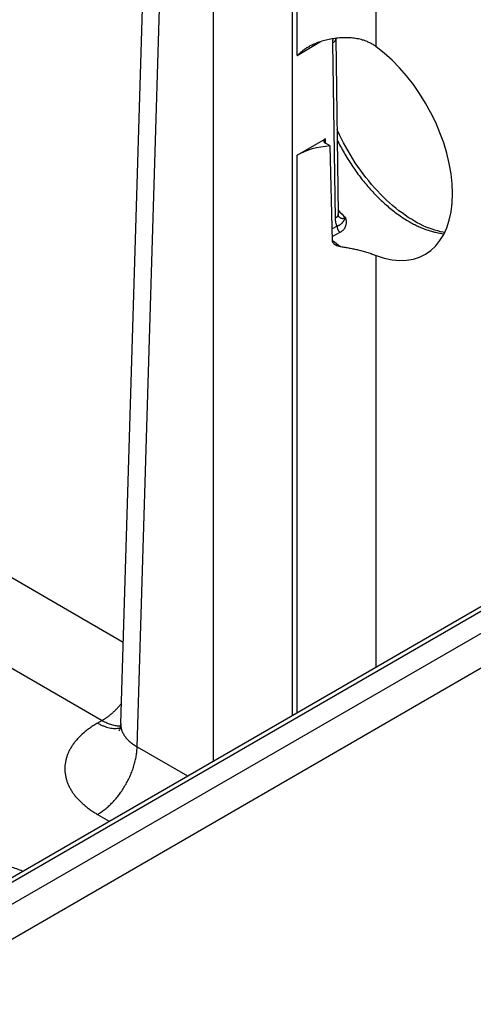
# Model space of a CAD drawing. Header units: inches. Extents: x 0 to 34, y 0 to 22.
# Tile 58 of 64: x 27.2 to 27.8, y 17.1 to 18.5. Entities that reach past the tile are written whole.
import ezdxf

# ---------------------------------------------------------------- set-up
doc = ezdxf.new("R2010")
doc.units = ezdxf.units.IN
doc.header["$LTSCALE"] = 1.87
doc.header["$MEASUREMENT"] = 0
doc.layers.get('0').update_dxf_attribs({"linetype": 'CONTINUOUS'})

msp = doc.modelspace()

# ---------------------------------------------------------------- linework, layer by layer
at = {"color": 7, "linetype": 'CONTINUOUS'}
for p, q in [((27.3146, 17.4762), (27.3505, 18.6636)), ((27.3374, 17.444), (27.3733, 18.6307)), ((27.4437, 17.4241), (27.4437, 18.59)), ((27.554, 17.4877), (27.554, 18.59)), ((27.5604, 18.4073), (27.5604, 18.5937)), ((27.6706, 18.4197), (27.6706, 18.5937)), ((27.5604, 18.4073), (27.5929, 18.4268)), ((27.6098, 18.4248), (27.6135, 18.1805)), ((27.6142, 18.431), (27.6142, 18.4313)), ((27.6142, 18.431), (27.6178, 18.1867)), ((27.5604, 18.2686), (27.6, 18.2915)), ((27.6001, 18.285), (27.6, 18.2915)), ((27.6063, 18.2815), (27.6, 18.2851)), ((27.5604, 17.4914), (27.5604, 18.2686)), ((27.6099, 18.1488), (27.6063, 18.2815)), ((27.6161, 18.1694), (27.6094, 18.1657)), ((27.6202, 18.1608), (27.6097, 18.155)), ((26.4371, 16.8056), (28.7483, 18.14)), ((27.6706, 17.5551), (27.6706, 18.1288)), ((26.4584, 16.7693), (28.7695, 18.1037)), ((26.4879, 16.8722), (28.6251, 18.1062)), ((26.4974, 16.8713), (28.6346, 18.1052)), ((27.013, 17.766), (27.318, 17.5899)), ((26.9579, 17.6716), (27.2886, 17.4806)), ((27.2886, 17.4806), (27.2823, 17.4769)), ((27.3374, 17.444), (27.4078, 17.4033)), ((27.2823, 17.3496), (27.2985, 17.3402))]:
    msp.add_line(p, q, dxfattribs=at)
for points in [[(27.7239, 18.1767), (27.7197, 18.1792), (27.7154, 18.1819), (27.711, 18.1849), (27.7067, 18.188), (27.7023, 18.1912), (27.698, 18.1947), (27.6936, 18.1983), (27.6893, 18.2021), (27.685, 18.206), (27.6808, 18.2101), (27.6766, 18.2143), (27.6724, 18.2187), (27.6683, 18.2232), (27.6643, 18.2279), (27.6603, 18.2326), (27.6564, 18.2375), (27.6526, 18.2425), (27.6488, 18.2476), (27.6452, 18.2528), (27.6416, 18.2581), (27.6381, 18.2634), (27.6348, 18.2689), (27.6315, 18.2744), (27.6283, 18.28), (27.6253, 18.2856), (27.6224, 18.2913), (27.6196, 18.297), (27.6169, 18.3028), (27.6161, 18.3046)], [(27.6185, 18.1828), (27.6185, 18.1828), (27.6185, 18.1828), (27.6184, 18.1829), (27.6184, 18.1831), (27.6183, 18.1833), (27.6182, 18.1836), (27.6181, 18.184), (27.618, 18.1844), (27.618, 18.1849), (27.6179, 18.1854), (27.6179, 18.186), (27.6178, 18.1867)], [(27.7662, 18.1609), (27.7642, 18.1612), (27.7603, 18.1619), (27.7565, 18.1629), (27.7525, 18.164), (27.7485, 18.1653), (27.7445, 18.1667), (27.7404, 18.1684), (27.7363, 18.1702), (27.7321, 18.1722), (27.7279, 18.1744), (27.7239, 18.1767)], [(27.3146, 17.4762), (27.3144, 17.4744), (27.3142, 17.4727), (27.3139, 17.4711), (27.3135, 17.4698), (27.3131, 17.4686), (27.3128, 17.4677), (27.3124, 17.467), (27.3122, 17.4665), (27.312, 17.4661), (27.3118, 17.466), (27.3118, 17.4659)]]:
    msp.add_lwpolyline(points, dxfattribs=at)
for centre, radius, start, end in [((27.8099, 18.3673), 0.2602, 222.4044, 225.5763), ((27.6265, 18.1913), 0.0116, 224.7003, 226.212), ((27.6262, 18.191), 0.0113, 226.2184, 226.9068), ((27.7446, 18.3126), 0.2113, 230.3842, 234.219)]:
    msp.add_arc(centre, radius, start, end, dxfattribs=at)
for centre, major_axis, ratio, start_param, end_param in [((27.6519, 18.2847), (-0.0862, 0.1548), 0.587321, -3.750504, -0.908992), ((27.6056, 18.2883), (0.00787, 0), 0.577383, 2.356347, 3.927143), ((27.6155, 18.2367), (0.078, 0), 0.577559, 1.689562, 2.356042)]:
    msp.add_ellipse(centre, major_axis=major_axis, ratio=ratio, start_param=start_param, end_param=end_param, dxfattribs=at)
for points, knots in [([(27.5604, 18.4073), (27.5615, 18.4085), (27.564, 18.4108), (27.5679, 18.414), (27.5719, 18.4171), (27.5748, 18.419), (27.5763, 18.4198)], [0, 0, 0, 0, 0.24633, 0.495492, 0.74689, 1, 1, 1, 1]), ([(27.5763, 18.4198), (27.5771, 18.4203), (27.5788, 18.4213), (27.5814, 18.4226), (27.5841, 18.4238), (27.586, 18.4245), (27.5869, 18.4249)], [0, 0, 0, 0, 0.249374, 0.499282, 0.749554, 1, 1, 1, 1]), ([(27.6516, 18.4291), (27.6503, 18.4294), (27.6478, 18.4301), (27.6426, 18.4312), (27.6359, 18.4321), (27.6277, 18.4324), (27.6194, 18.432), (27.6111, 18.431), (27.6029, 18.4294), (27.5948, 18.4274), (27.5895, 18.4257), (27.5869, 18.4249)], [0, 0, 0, 0, 0.059414, 0.119511, 0.241611, 0.366007, 0.492197, 0.619533, 0.747235, 0.874399, 1, 1, 1, 1]), ([(27.6142, 18.431), (27.6142, 18.4308), (27.6142, 18.4305), (27.6141, 18.4301), (27.614, 18.4297), (27.6139, 18.4291), (27.6136, 18.4284), (27.6131, 18.4276), (27.6124, 18.4269), (27.6117, 18.4261), (27.6108, 18.4254), (27.6101, 18.425), (27.6098, 18.4248)], [0, 0, 0, 0, 0.053428, 0.107132, 0.16138, 0.216429, 0.329766, 0.448849, 0.574858, 0.708542, 0.850254, 1, 1, 1, 1]), ([(27.6102, 18.4308), (27.6101, 18.4302), (27.61, 18.429), (27.6098, 18.427), (27.6098, 18.4256), (27.6098, 18.4248)], [0, 0, 0, 0, 0.257785, 0.634903, 1, 1, 1, 1]), ([(27.6706, 18.4197), (27.6693, 18.4208), (27.6663, 18.4227), (27.6617, 18.4252), (27.6567, 18.4274), (27.6533, 18.4285), (27.6516, 18.4291)], [0, 0, 0, 0, 0.244083, 0.491915, 0.743824, 1, 1, 1, 1]), ([(27.6163, 18.2898), (27.6178, 18.2868), (27.6209, 18.2808), (27.6258, 18.2719), (27.631, 18.2632), (27.6365, 18.2546), (27.6422, 18.2463), (27.6482, 18.2382), (27.6544, 18.2304), (27.6608, 18.2229), (27.6674, 18.2157), (27.6741, 18.2088), (27.681, 18.2024), (27.6879, 18.1962), (27.695, 18.1905), (27.7021, 18.1852), (27.7093, 18.1804), (27.7141, 18.1774), (27.7166, 18.176)], [0, 0, 0, 0, 0.065918, 0.132021, 0.198165, 0.264206, 0.33, 0.395406, 0.460285, 0.5245, 0.58792, 0.650419, 0.711878, 0.772186, 0.831238, 0.888944, 0.94522, 1, 1, 1, 1]), ([(27.6178, 18.1867), (27.6178, 18.1865), (27.6178, 18.1862), (27.6178, 18.1858), (27.6177, 18.1854), (27.6175, 18.1848), (27.6172, 18.1841), (27.6167, 18.1833), (27.6161, 18.1825), (27.6153, 18.1818), (27.6144, 18.1811), (27.6138, 18.1807), (27.6135, 18.1805)], [0, 0, 0, 0, 0.053428, 0.107132, 0.16138, 0.216429, 0.329766, 0.448849, 0.574858, 0.708542, 0.850254, 1, 1, 1, 1]), ([(27.6135, 18.1805), (27.6135, 18.18), (27.6135, 18.1789), (27.6136, 18.1774), (27.6139, 18.1759), (27.6141, 18.1745), (27.6145, 18.1731), (27.6151, 18.1714), (27.6156, 18.1702), (27.6161, 18.1694)], [0, 0, 0, 0, 0.138484, 0.273155, 0.403946, 0.530821, 0.653789, 0.772905, 1, 1, 1, 1]), ([(27.6278, 18.1815), (27.6277, 18.1814), (27.6276, 18.1812), (27.6275, 18.1809), (27.6273, 18.1806), (27.6272, 18.1802), (27.627, 18.1799), (27.6268, 18.1796), (27.6266, 18.1792), (27.6264, 18.1788), (27.6261, 18.1783), (27.6258, 18.1779), (27.6255, 18.1773), (27.6251, 18.1767), (27.6247, 18.1762), (27.6244, 18.1758), (27.6242, 18.1754), (27.6238, 18.1749), (27.6234, 18.1744), (27.623, 18.1739), (27.6226, 18.1735), (27.6223, 18.1732), (27.6219, 18.1728), (27.6215, 18.1725), (27.621, 18.172), (27.6205, 18.1716), (27.6199, 18.1712), (27.6192, 18.1708), (27.6185, 18.1705), (27.6178, 18.1701), (27.6173, 18.1699), (27.6167, 18.1696), (27.6163, 18.1695), (27.6161, 18.1694)], [0, 0, 0, 0, 0.018679, 0.037066, 0.055156, 0.072946, 0.107656, 0.124593, 0.141264, 0.17387, 0.205593, 0.236514, 0.266704, 0.325199, 0.353719, 0.381922, 0.409894, 0.437717, 0.493207, 0.521064, 0.54913, 0.577471, 0.606156, 0.635253, 0.664832, 0.725714, 0.757154, 0.789317, 0.856002, 0.890629, 0.92616, 0.962613, 1, 1, 1, 1]), ([(27.6185, 18.1828), (27.6188, 18.1825), (27.6195, 18.182), (27.6205, 18.1813), (27.6215, 18.1809), (27.6223, 18.1807), (27.6229, 18.1805), (27.6235, 18.1805), (27.6243, 18.1804), (27.6253, 18.1805), (27.6266, 18.1809), (27.6274, 18.1812), (27.6278, 18.1815)], [0, 0, 0, 0, 0.127209, 0.251014, 0.372359, 0.432598, 0.492785, 0.553166, 0.613972, 0.737714, 0.86593, 1, 1, 1, 1]), ([(27.6278, 18.1815), (27.6279, 18.1809), (27.6282, 18.1799), (27.6285, 18.1784), (27.6287, 18.1769), (27.6288, 18.1754), (27.6288, 18.1739), (27.6286, 18.1724), (27.6283, 18.171), (27.6279, 18.1696), (27.6274, 18.1683), (27.6268, 18.167), (27.626, 18.1658), (27.6251, 18.1647), (27.624, 18.1636), (27.6231, 18.1627), (27.6222, 18.1621), (27.6214, 18.1615), (27.6207, 18.1611), (27.6202, 18.1608)], [0, 0, 0, 0, 0.066878, 0.132272, 0.196206, 0.258798, 0.320226, 0.380704, 0.440497, 0.499905, 0.559253, 0.618879, 0.679123, 0.740316, 0.802761, 0.866717, 0.899339, 0.93242, 1, 1, 1, 1]), ([(27.7166, 18.176), (27.7186, 18.1748), (27.7228, 18.1726), (27.729, 18.1695), (27.7342, 18.1672), (27.7384, 18.1656), (27.7425, 18.1641), (27.7475, 18.1625), (27.7554, 18.1605), (27.7614, 18.1595), (27.7654, 18.1591)], [0, 0, 0, 0, 0.137506, 0.271445, 0.401773, 0.465581, 0.528485, 0.651585, 0.771146, 1, 1, 1, 1]), ([(27.6161, 18.1694), (27.6161, 18.1691), (27.6161, 18.1683), (27.6164, 18.1671), (27.6167, 18.166), (27.6172, 18.1648), (27.6178, 18.1637), (27.6185, 18.1626), (27.6193, 18.1616), (27.6199, 18.1611), (27.6202, 18.1608)], [0, 0, 0, 0, 0.113085, 0.233475, 0.359525, 0.489235, 0.620394, 0.750708, 0.877934, 1, 1, 1, 1]), ([(27.6126, 18.1442), (27.6124, 18.1444), (27.612, 18.1447), (27.6114, 18.1453), (27.6108, 18.1461), (27.6103, 18.1468), (27.6101, 18.1475), (27.6099, 18.1481), (27.6099, 18.1486), (27.6099, 18.1488)], [0, 0, 0, 0, 0.13186, 0.261514, 0.513895, 0.637204, 0.758924, 0.879609, 1, 1, 1, 1]), ([(27.621, 18.1412), (27.6206, 18.1412), (27.6199, 18.1413), (27.6187, 18.1416), (27.6176, 18.1418), (27.6165, 18.1422), (27.6155, 18.1426), (27.6144, 18.1431), (27.6135, 18.1436), (27.6129, 18.144), (27.6126, 18.1442)], [0, 0, 0, 0, 0.12857, 0.25682, 0.384418, 0.511014, 0.636241, 0.759725, 0.881093, 1, 1, 1, 1]), ([(27.621, 18.1412), (27.6231, 18.1409), (27.6273, 18.1403), (27.6335, 18.1392), (27.6396, 18.1379), (27.6436, 18.137), (27.6456, 18.1365)], [0, 0, 0, 0, 0.253865, 0.506249, 0.755537, 1, 1, 1, 1]), ([(27.6456, 18.1365), (27.6479, 18.1359), (27.6524, 18.1347), (27.6579, 18.1331), (27.6621, 18.1318), (27.665, 18.1308), (27.6679, 18.1298), (27.6697, 18.1291), (27.6706, 18.1288)], [0, 0, 0, 0, 0.270779, 0.529548, 0.653536, 0.773475, 0.889056, 1, 1, 1, 1]), ([(27.2886, 17.4806), (27.2898, 17.4813), (27.2922, 17.4828), (27.2957, 17.4852), (27.2991, 17.4878), (27.3025, 17.4906), (27.3059, 17.4937), (27.3091, 17.497), (27.3123, 17.5004), (27.3144, 17.5028), (27.3154, 17.5041)], [0, 0, 0, 0, 0.114506, 0.232446, 0.353643, 0.477883, 0.604923, 0.73449, 0.866288, 1, 1, 1, 1]), ([(27.2823, 17.4769), (27.2814, 17.4764), (27.2796, 17.4754), (27.277, 17.4738), (27.2744, 17.4721), (27.2712, 17.4699), (27.2673, 17.467), (27.2615, 17.4622), (27.2562, 17.4572), (27.2515, 17.4518), (27.2484, 17.4478), (27.2457, 17.4437), (27.2432, 17.4395), (27.2412, 17.4352), (27.2395, 17.4309), (27.2382, 17.4265), (27.2373, 17.4221), (27.2367, 17.4177), (27.2365, 17.4133), (27.2367, 17.4088), (27.2373, 17.4044), (27.2382, 17.4), (27.2395, 17.3956), (27.2412, 17.3913), (27.2432, 17.3871), (27.2457, 17.3829), (27.2479, 17.3794), (27.2499, 17.3767), (27.2521, 17.374), (27.255, 17.3707), (27.2588, 17.3669), (27.2629, 17.3632), (27.2665, 17.3602), (27.2696, 17.3578), (27.272, 17.3561), (27.2744, 17.3544), (27.277, 17.3528), (27.2796, 17.3511), (27.2814, 17.3501), (27.2823, 17.3496)], [0, 0, 0, 0, 0.018926, 0.037618, 0.056071, 0.074285, 0.109984, 0.144716, 0.211292, 0.243207, 0.27425, 0.304471, 0.333935, 0.362719, 0.390915, 0.418624, 0.445957, 0.473035, 0.499984, 0.526933, 0.554011, 0.581344, 0.609052, 0.637248, 0.666033, 0.695497, 0.725717, 0.741134, 0.756764, 0.78868, 0.821509, 0.855281, 0.890014, 0.907743, 0.925715, 0.943928, 0.962381, 0.981073, 1, 1, 1, 1]), ([(27.2823, 17.4769), (27.2836, 17.4761), (27.2863, 17.4747), (27.2905, 17.4728), (27.2946, 17.4714), (27.2986, 17.4703), (27.3026, 17.4696), (27.3064, 17.4694), (27.3095, 17.4695), (27.3119, 17.4698), (27.3131, 17.47), (27.3136, 17.4701)], [0, 0, 0, 0, 0.143916, 0.282131, 0.414609, 0.541447, 0.662896, 0.779373, 0.891468, 0.94613, 1, 1, 1, 1]), ([(27.2886, 17.4806), (27.2897, 17.48), (27.2919, 17.4788), (27.2952, 17.4772), (27.2985, 17.4759), (27.3018, 17.4748), (27.305, 17.474), (27.3082, 17.4734), (27.3112, 17.4731), (27.3133, 17.4731), (27.3143, 17.4731)], [0, 0, 0, 0, 0.140125, 0.275848, 0.407126, 0.533974, 0.65648, 0.774808, 0.889204, 1, 1, 1, 1]), ([(27.3146, 17.4762), (27.3145, 17.4754), (27.3145, 17.4739), (27.3148, 17.4716), (27.3152, 17.4694), (27.3158, 17.4672), (27.3166, 17.465), (27.3176, 17.4628), (27.3188, 17.4607), (27.3202, 17.4586), (27.3218, 17.4565), (27.3235, 17.4545), (27.3254, 17.4526), (27.3275, 17.4507), (27.3298, 17.4489), (27.333, 17.4466), (27.3356, 17.445), (27.3374, 17.444)], [0, 0, 0, 0, 0.054436, 0.108955, 0.16383, 0.219325, 0.275689, 0.333148, 0.391909, 0.452152, 0.514026, 0.577656, 0.643141, 0.710551, 0.779933, 0.85131, 1, 1, 1, 1]), ([(27.2823, 17.3496), (27.2841, 17.3506), (27.2868, 17.3524), (27.2903, 17.3549), (27.2938, 17.3576), (27.2982, 17.3614), (27.3032, 17.3664), (27.3081, 17.3718), (27.3127, 17.3776), (27.317, 17.3837), (27.321, 17.3901), (27.3246, 17.3968), (27.3278, 17.4035), (27.3306, 17.4104), (27.333, 17.4173), (27.3349, 17.4242), (27.3362, 17.4309), (27.3371, 17.4375), (27.3374, 17.4419), (27.3374, 17.444)], [0, 0, 0, 0, 0.055747, 0.084566, 0.113977, 0.174438, 0.236852, 0.300886, 0.366174, 0.432325, 0.498931, 0.565573, 0.631836, 0.697308, 0.761594, 0.824323, 0.885156, 0.943796, 1, 1, 1, 1]), ([(27.1777, 17.2705), (27.175, 17.2716), (27.1695, 17.2736), (27.161, 17.2763), (27.1521, 17.2785), (27.1429, 17.2802), (27.1335, 17.2814), (27.1239, 17.2822), (27.1142, 17.2825), (27.1046, 17.2823), (27.095, 17.2816), (27.0855, 17.2804), (27.0763, 17.2788), (27.0673, 17.2766), (27.0587, 17.2741), (27.0506, 17.2711), (27.0429, 17.2677), (27.038, 17.2652), (27.0357, 17.2638)], [0, 0, 0, 0, 0.059097, 0.120064, 0.182646, 0.246558, 0.311496, 0.377135, 0.443142, 0.509176, 0.574896, 0.639967, 0.704065, 0.766878, 0.82812, 0.887531, 0.944885, 1, 1, 1, 1])]:
    msp.add_open_spline(points, degree=3, knots=knots, dxfattribs=at)

doc.saveas('drawing.dxf')
